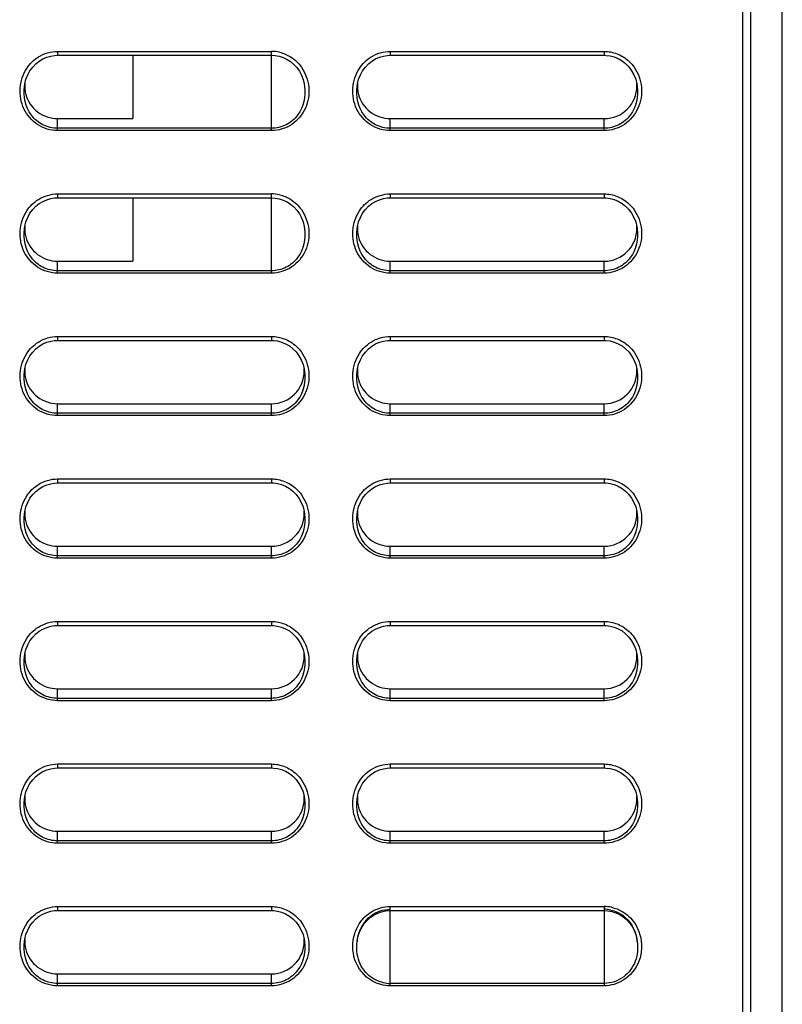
# Model space of a CAD drawing. Header units: millimetres. Extents: x 0 to 1400, y 0 to 1300.
# Tile 66 of 78: x 834 to 882, y 608 to 671. Entities that reach past the tile are written whole.
import ezdxf

# ---------------------------------------------------------------- set-up
doc = ezdxf.new("R2010")
doc.units = ezdxf.units.MM
doc.header["$LTSCALE"] = 84.740741
doc.layers.add('00_COMPONENTS', color=7, linetype='CONTINUOUS')

msp = doc.modelspace()

# ---------------------------------------------------------------- linework, layer by layer
at = {"layer": '00_COMPONENTS', "color": 7, "linetype": 'CONTINUOUS'}
for p, q in [((879.667, 482.863), (879.667, 851.363)), ((880.167, 851.363), (880.167, 361.363)), ((880.189, 434.106), (880.189, 851.363)), ((882.15, 434.072), (882.15, 851.363)), ((882.167, 433.063), (882.167, 851.363)), ((835.985, 668.335), (836.232, 668.375)), ((836.232, 668.375), (836.417, 668.384)), ((836.417, 668.384), (849.917, 668.384)), ((841.167, 668.384), (841.167, 664.384)), ((849.917, 668.384), (850.155, 668.37)), ((850.155, 668.37), (850.412, 668.323)), ((856.985, 668.335), (857.232, 668.375)), ((857.232, 668.375), (857.417, 668.384)), ((857.417, 668.384), (870.917, 668.384)), ((870.917, 668.384), (871.048, 668.38)), ((871.048, 668.38), (871.3, 668.345)), ((834.847, 667.643), (835.043, 667.847)), ((835.043, 667.847), (835.261, 668.018)), ((835.261, 668.018), (835.495, 668.157)), ((835.495, 668.157), (835.738, 668.262)), ((835.738, 668.262), (835.985, 668.335)), ((850.412, 668.323), (850.662, 668.242)), ((850.662, 668.242), (850.902, 668.128)), ((850.902, 668.128), (851.127, 667.983)), ((851.127, 667.983), (851.334, 667.808)), ((851.334, 667.808), (851.519, 667.606)), ((855.847, 667.643), (856.043, 667.847)), ((856.043, 667.847), (856.261, 668.018)), ((856.261, 668.018), (856.495, 668.157)), ((856.495, 668.157), (856.738, 668.262)), ((856.738, 668.262), (856.985, 668.335)), ((871.3, 668.345), (871.555, 668.277)), ((871.555, 668.277), (871.808, 668.173)), ((871.808, 668.173), (872.052, 668.033)), ((872.052, 668.033), (872.278, 667.859)), ((872.278, 667.859), (872.482, 667.651)), ((834.423, 666.874), (834.533, 667.152)), ((834.533, 667.152), (834.675, 667.41)), ((834.675, 667.41), (834.847, 667.643)), ((851.519, 667.606), (851.68, 667.379)), ((851.68, 667.379), (851.814, 667.129)), ((851.814, 667.129), (851.918, 666.859)), ((855.423, 666.874), (855.533, 667.152)), ((855.533, 667.152), (855.675, 667.41)), ((855.675, 667.41), (855.847, 667.643)), ((872.482, 667.651), (872.658, 667.412)), ((872.658, 667.412), (872.803, 667.15)), ((872.803, 667.15), (872.914, 666.87)), ((834.321, 666.418), (834.347, 666.58)), ((834.347, 666.58), (834.423, 666.874)), ((851.918, 666.859), (851.99, 666.573)), ((851.99, 666.573), (852.014, 666.419)), ((855.321, 666.418), (855.347, 666.58)), ((855.347, 666.58), (855.423, 666.874)), ((872.914, 666.87), (872.989, 666.576)), ((872.989, 666.576), (873.014, 666.418)), ((836.417, 664.384), (841.167, 664.384)), ((857.417, 664.384), (870.917, 664.384)), ((835.261, 659.018), (835.495, 659.157)), ((835.495, 659.157), (835.738, 659.262)), ((835.738, 659.262), (835.985, 659.335)), ((835.985, 659.335), (836.232, 659.375)), ((836.232, 659.375), (836.417, 659.384)), ((836.417, 659.384), (849.917, 659.384)), ((841.167, 659.384), (841.167, 655.384)), ((849.917, 659.384), (850.155, 659.37)), ((850.155, 659.37), (850.412, 659.323)), ((850.412, 659.323), (850.662, 659.242)), ((850.662, 659.242), (850.902, 659.128)), ((850.902, 659.128), (851.127, 658.983)), ((856.261, 659.018), (856.495, 659.157)), ((856.495, 659.157), (856.738, 659.262)), ((856.738, 659.262), (856.985, 659.335)), ((856.985, 659.335), (857.232, 659.375)), ((857.232, 659.375), (857.417, 659.384)), ((857.417, 659.384), (870.917, 659.384)), ((870.917, 659.384), (871.048, 659.38)), ((871.048, 659.38), (871.3, 659.345)), ((871.3, 659.345), (871.555, 659.277)), ((871.555, 659.277), (871.808, 659.173)), ((871.808, 659.173), (872.052, 659.033)), ((872.052, 659.033), (872.278, 658.859)), ((834.533, 658.152), (834.675, 658.41)), ((834.675, 658.41), (834.847, 658.643)), ((834.847, 658.643), (835.043, 658.847)), ((835.043, 658.847), (835.261, 659.018)), ((851.127, 658.983), (851.334, 658.808)), ((851.334, 658.808), (851.519, 658.606)), ((851.519, 658.606), (851.68, 658.379)), ((855.533, 658.152), (855.675, 658.41)), ((855.675, 658.41), (855.847, 658.643)), ((855.847, 658.643), (856.043, 658.847)), ((856.043, 658.847), (856.261, 659.018)), ((872.278, 658.859), (872.482, 658.651)), ((872.482, 658.651), (872.658, 658.412)), ((872.658, 658.412), (872.803, 658.15)), ((834.347, 657.58), (834.423, 657.874)), ((834.423, 657.874), (834.533, 658.152)), ((851.68, 658.379), (851.814, 658.129)), ((851.814, 658.129), (851.918, 657.859)), ((851.918, 657.859), (851.99, 657.573)), ((855.347, 657.58), (855.423, 657.874)), ((855.423, 657.874), (855.533, 658.152)), ((872.803, 658.15), (872.914, 657.87)), ((872.914, 657.87), (872.989, 657.576)), ((834.321, 657.418), (834.347, 657.58)), ((851.99, 657.573), (852.014, 657.419)), ((855.321, 657.418), (855.347, 657.58)), ((872.989, 657.576), (873.014, 657.418)), ((836.417, 655.384), (841.167, 655.384)), ((857.417, 655.384), (870.917, 655.384)), ((835.738, 650.262), (835.985, 650.335)), ((835.985, 650.335), (836.232, 650.375)), ((836.232, 650.375), (836.417, 650.384)), ((836.417, 650.384), (849.917, 650.384)), ((849.917, 650.384), (850.048, 650.38)), ((850.048, 650.38), (850.3, 650.345)), ((850.3, 650.345), (850.555, 650.277)), ((856.738, 650.262), (856.985, 650.335)), ((856.985, 650.335), (857.232, 650.375)), ((857.232, 650.375), (857.417, 650.384)), ((857.417, 650.384), (870.917, 650.384)), ((870.917, 650.384), (871.048, 650.38)), ((871.048, 650.38), (871.3, 650.345)), ((871.3, 650.345), (871.555, 650.277)), ((834.847, 649.643), (835.043, 649.847)), ((835.043, 649.847), (835.261, 650.018)), ((835.261, 650.018), (835.495, 650.157)), ((835.495, 650.157), (835.738, 650.262)), ((850.555, 650.277), (850.808, 650.173)), ((850.808, 650.173), (851.052, 650.033)), ((851.052, 650.033), (851.278, 649.859)), ((851.278, 649.859), (851.482, 649.651)), ((855.847, 649.643), (856.043, 649.847)), ((856.043, 649.847), (856.261, 650.018)), ((856.261, 650.018), (856.495, 650.157)), ((856.495, 650.157), (856.738, 650.262)), ((871.555, 650.277), (871.808, 650.173)), ((871.808, 650.173), (872.052, 650.033)), ((872.052, 650.033), (872.278, 649.859)), ((872.278, 649.859), (872.482, 649.651)), ((834.423, 648.874), (834.533, 649.152)), ((834.533, 649.152), (834.675, 649.41)), ((834.675, 649.41), (834.847, 649.643)), ((851.482, 649.651), (851.658, 649.412)), ((851.658, 649.412), (851.803, 649.15)), ((851.803, 649.15), (851.914, 648.87)), ((855.423, 648.874), (855.533, 649.152)), ((855.533, 649.152), (855.675, 649.41)), ((855.675, 649.41), (855.847, 649.643)), ((872.482, 649.651), (872.658, 649.412)), ((872.658, 649.412), (872.803, 649.15)), ((872.803, 649.15), (872.914, 648.87)), ((834.321, 648.418), (834.347, 648.58)), ((834.347, 648.58), (834.423, 648.874)), ((851.914, 648.87), (851.989, 648.576)), ((851.989, 648.576), (852.014, 648.418)), ((855.321, 648.418), (855.347, 648.58)), ((855.347, 648.58), (855.423, 648.874)), ((872.914, 648.87), (872.989, 648.576)), ((872.989, 648.576), (873.014, 648.418)), ((836.417, 646.384), (849.917, 646.384)), ((857.417, 646.384), (870.917, 646.384)), ((835.043, 640.847), (835.261, 641.018)), ((835.261, 641.018), (835.495, 641.157)), ((835.495, 641.157), (835.738, 641.262)), ((835.738, 641.262), (835.985, 641.335)), ((835.985, 641.335), (836.232, 641.375)), ((836.232, 641.375), (836.417, 641.384)), ((836.417, 641.384), (849.917, 641.384)), ((849.917, 641.384), (850.048, 641.38)), ((850.048, 641.38), (850.3, 641.345)), ((850.3, 641.345), (850.555, 641.277)), ((850.555, 641.277), (850.808, 641.173)), ((850.808, 641.173), (851.052, 641.033)), ((851.052, 641.033), (851.278, 640.859)), ((856.043, 640.847), (856.261, 641.018)), ((856.261, 641.018), (856.495, 641.157)), ((856.495, 641.157), (856.738, 641.262)), ((856.738, 641.262), (856.985, 641.335)), ((856.985, 641.335), (857.232, 641.375)), ((857.232, 641.375), (857.417, 641.384)), ((857.417, 641.384), (870.917, 641.384)), ((870.917, 641.384), (871.048, 641.38)), ((871.048, 641.38), (871.3, 641.345)), ((871.3, 641.345), (871.555, 641.277)), ((871.555, 641.277), (871.808, 641.173)), ((871.808, 641.173), (872.052, 641.033)), ((872.052, 641.033), (872.278, 640.859)), ((834.533, 640.152), (834.675, 640.41)), ((834.675, 640.41), (834.847, 640.643)), ((834.847, 640.643), (835.043, 640.847)), ((851.278, 640.859), (851.482, 640.651)), ((851.482, 640.651), (851.658, 640.412)), ((851.658, 640.412), (851.803, 640.15)), ((855.533, 640.152), (855.675, 640.41)), ((855.675, 640.41), (855.847, 640.643)), ((855.847, 640.643), (856.043, 640.847)), ((872.278, 640.859), (872.482, 640.651)), ((872.482, 640.651), (872.658, 640.412)), ((872.658, 640.412), (872.803, 640.15)), ((834.347, 639.58), (834.423, 639.874)), ((834.423, 639.874), (834.533, 640.152)), ((851.803, 640.15), (851.914, 639.87)), ((851.914, 639.87), (851.989, 639.576)), ((855.347, 639.58), (855.423, 639.874)), ((855.423, 639.874), (855.533, 640.152)), ((872.803, 640.15), (872.914, 639.87)), ((872.914, 639.87), (872.989, 639.576)), ((834.321, 639.418), (834.347, 639.58)), ((851.989, 639.576), (852.014, 639.418)), ((855.321, 639.418), (855.347, 639.58)), ((872.989, 639.576), (873.014, 639.418)), ((836.417, 637.384), (849.917, 637.384)), ((857.417, 637.384), (870.917, 637.384)), ((835.738, 632.262), (835.985, 632.335)), ((835.985, 632.335), (836.232, 632.375)), ((836.232, 632.375), (836.417, 632.384)), ((836.417, 632.384), (849.917, 632.384)), ((849.917, 632.384), (850.048, 632.38)), ((850.048, 632.38), (850.3, 632.345)), ((850.3, 632.345), (850.555, 632.277)), ((856.738, 632.262), (856.985, 632.335)), ((856.985, 632.335), (857.232, 632.375)), ((857.232, 632.375), (857.417, 632.384)), ((857.417, 632.384), (870.917, 632.384)), ((870.917, 632.384), (871.048, 632.38)), ((871.048, 632.38), (871.3, 632.345)), ((871.3, 632.345), (871.555, 632.277)), ((834.847, 631.643), (835.043, 631.847)), ((835.043, 631.847), (835.261, 632.018)), ((835.261, 632.018), (835.495, 632.157)), ((835.495, 632.157), (835.738, 632.262)), ((850.555, 632.277), (850.808, 632.173)), ((850.808, 632.173), (851.052, 632.033)), ((851.052, 632.033), (851.278, 631.859)), ((851.278, 631.859), (851.482, 631.651)), ((855.847, 631.643), (856.043, 631.847)), ((856.043, 631.847), (856.261, 632.018)), ((856.261, 632.018), (856.495, 632.157)), ((856.495, 632.157), (856.738, 632.262)), ((871.555, 632.277), (871.808, 632.173)), ((871.808, 632.173), (872.052, 632.033)), ((872.052, 632.033), (872.278, 631.859)), ((872.278, 631.859), (872.482, 631.651)), ((834.423, 630.874), (834.533, 631.152)), ((834.533, 631.152), (834.675, 631.41)), ((834.675, 631.41), (834.847, 631.643)), ((851.482, 631.651), (851.658, 631.412)), ((851.658, 631.412), (851.803, 631.15)), ((851.803, 631.15), (851.914, 630.87)), ((855.423, 630.874), (855.533, 631.152)), ((855.533, 631.152), (855.675, 631.41)), ((855.675, 631.41), (855.847, 631.643)), ((872.482, 631.651), (872.658, 631.412)), ((872.658, 631.412), (872.803, 631.15)), ((872.803, 631.15), (872.914, 630.87)), ((834.321, 630.418), (834.347, 630.58)), ((834.347, 630.58), (834.423, 630.874)), ((851.914, 630.87), (851.989, 630.576)), ((851.989, 630.576), (852.014, 630.418)), ((855.321, 630.418), (855.347, 630.58)), ((855.347, 630.58), (855.423, 630.874)), ((872.914, 630.87), (872.989, 630.576)), ((872.989, 630.576), (873.014, 630.418)), ((836.417, 628.384), (849.917, 628.384)), ((857.417, 628.384), (870.917, 628.384)), ((835.043, 622.847), (835.261, 623.018)), ((835.261, 623.018), (835.495, 623.157)), ((835.495, 623.157), (835.738, 623.262)), ((835.738, 623.262), (835.985, 623.335)), ((835.985, 623.335), (836.232, 623.375)), ((836.232, 623.375), (836.417, 623.384)), ((836.417, 623.384), (849.917, 623.384)), ((849.917, 623.384), (850.048, 623.38)), ((850.048, 623.38), (850.3, 623.345)), ((850.3, 623.345), (850.555, 623.277)), ((850.555, 623.277), (850.808, 623.173)), ((850.808, 623.173), (851.052, 623.033)), ((851.052, 623.033), (851.278, 622.859)), ((856.043, 622.847), (856.261, 623.018)), ((856.261, 623.018), (856.495, 623.157)), ((856.495, 623.157), (856.738, 623.262)), ((856.738, 623.262), (856.985, 623.335)), ((856.985, 623.335), (857.232, 623.375)), ((857.232, 623.375), (857.417, 623.384)), ((857.417, 623.384), (870.917, 623.384)), ((870.917, 623.384), (871.048, 623.38)), ((871.048, 623.38), (871.3, 623.345)), ((871.3, 623.345), (871.555, 623.277)), ((871.555, 623.277), (871.808, 623.173)), ((871.808, 623.173), (872.052, 623.033)), ((872.052, 623.033), (872.278, 622.859)), ((834.533, 622.152), (834.675, 622.41)), ((834.675, 622.41), (834.847, 622.643)), ((834.847, 622.643), (835.043, 622.847)), ((851.278, 622.859), (851.482, 622.651)), ((851.482, 622.651), (851.658, 622.412)), ((851.658, 622.412), (851.803, 622.15)), ((855.533, 622.152), (855.675, 622.41)), ((855.675, 622.41), (855.847, 622.643)), ((855.847, 622.643), (856.043, 622.847)), ((872.278, 622.859), (872.482, 622.651)), ((872.482, 622.651), (872.658, 622.412)), ((872.658, 622.412), (872.803, 622.15)), ((834.347, 621.58), (834.423, 621.874)), ((834.423, 621.874), (834.533, 622.152)), ((851.803, 622.15), (851.914, 621.87)), ((851.914, 621.87), (851.989, 621.576)), ((855.347, 621.58), (855.423, 621.874)), ((855.423, 621.874), (855.533, 622.152)), ((872.803, 622.15), (872.914, 621.87)), ((872.914, 621.87), (872.989, 621.576)), ((834.321, 621.418), (834.347, 621.58)), ((851.989, 621.576), (852.014, 621.418)), ((855.321, 621.418), (855.347, 621.58)), ((872.989, 621.576), (873.014, 621.418)), ((836.417, 619.384), (849.917, 619.384)), ((857.417, 619.384), (870.917, 619.384)), ((835.495, 614.157), (835.738, 614.262)), ((835.738, 614.262), (835.985, 614.335)), ((835.985, 614.335), (836.232, 614.375)), ((836.232, 614.375), (836.417, 614.384)), ((836.417, 614.384), (849.917, 614.384)), ((849.917, 614.384), (850.048, 614.38)), ((850.048, 614.38), (850.3, 614.345)), ((850.3, 614.345), (850.555, 614.277)), ((850.555, 614.277), (850.808, 614.173)), ((856.626, 614.222), (856.87, 614.308)), ((856.87, 614.308), (857.122, 614.363)), ((857.122, 614.363), (857.379, 614.384)), ((857.379, 614.384), (857.417, 614.384)), ((857.417, 614.384), (870.917, 614.384)), ((870.917, 614.384), (871.155, 614.37)), ((871.155, 614.37), (871.412, 614.323)), ((871.412, 614.323), (871.662, 614.242)), ((834.675, 613.41), (834.847, 613.643)), ((834.847, 613.643), (835.043, 613.847)), ((835.043, 613.847), (835.261, 614.018)), ((835.261, 614.018), (835.495, 614.157)), ((850.808, 614.173), (851.052, 614.033)), ((851.052, 614.033), (851.278, 613.859)), ((851.278, 613.859), (851.482, 613.651)), ((851.482, 613.651), (851.658, 613.412)), ((855.797, 613.582), (855.975, 613.783)), ((855.975, 613.783), (856.175, 613.958)), ((856.175, 613.958), (856.393, 614.105)), ((856.393, 614.105), (856.626, 614.222)), ((871.662, 614.242), (871.902, 614.128)), ((871.902, 614.128), (872.127, 613.983)), ((872.127, 613.983), (872.334, 613.808)), ((872.334, 613.808), (872.519, 613.606)), ((834.423, 612.874), (834.533, 613.152)), ((834.533, 613.152), (834.675, 613.41)), ((851.658, 613.412), (851.803, 613.15)), ((851.803, 613.15), (851.914, 612.87)), ((855.413, 612.846), (855.513, 613.111)), ((855.513, 613.111), (855.642, 613.357)), ((855.642, 613.357), (855.797, 613.582)), ((872.519, 613.606), (872.68, 613.379)), ((872.68, 613.379), (872.814, 613.128)), ((872.814, 613.128), (872.918, 612.858)), ((834.321, 612.418), (834.347, 612.58)), ((834.347, 612.58), (834.423, 612.874)), ((851.914, 612.87), (851.989, 612.576)), ((851.989, 612.576), (852.014, 612.418)), ((855.321, 612.418), (855.344, 612.566)), ((855.321, 612.418), (855.322, 612.427)), ((855.344, 612.566), (855.413, 612.846)), ((872.918, 612.858), (872.99, 612.572)), ((872.99, 612.572), (873.014, 612.418)), ((873.013, 612.427), (873.014, 612.419)), ((836.417, 610.384), (849.917, 610.384))]:
    msp.add_line(p, q, dxfattribs=at)
at = {"layer": '00_COMPONENTS', "color": 9, "linetype": 'CONTINUOUS'}
for p, q in [((836.417, 668.634), (849.917, 668.634)), ((836.417, 668.634), (836.417, 668.384)), ((849.917, 663.63), (849.917, 668.634)), ((857.417, 668.634), (870.917, 668.634)), ((857.417, 668.634), (857.417, 668.384)), ((870.917, 668.634), (870.917, 668.384)), ((834.321, 666.418), (834.322, 666.425)), ((852.013, 666.427), (852.014, 666.419)), ((855.321, 666.418), (855.322, 666.425)), ((873.013, 666.425), (873.014, 666.418)), ((836.417, 663.63), (836.417, 664.384)), ((857.417, 663.63), (857.417, 664.384)), ((870.917, 663.63), (870.917, 664.384)), ((849.917, 663.779), (836.417, 663.779)), ((849.917, 663.63), (836.417, 663.63)), ((870.917, 663.779), (857.417, 663.779)), ((870.917, 663.63), (857.417, 663.63)), ((836.417, 659.634), (849.917, 659.634)), ((836.417, 659.634), (836.417, 659.384)), ((849.917, 654.63), (849.917, 659.634)), ((857.417, 659.634), (870.917, 659.634)), ((857.417, 659.634), (857.417, 659.384)), ((870.917, 659.634), (870.917, 659.384)), ((834.321, 657.418), (834.322, 657.425)), ((852.013, 657.427), (852.014, 657.419)), ((855.321, 657.418), (855.322, 657.425)), ((873.013, 657.425), (873.014, 657.418)), ((836.417, 654.63), (836.417, 655.384)), ((857.417, 654.63), (857.417, 655.384)), ((870.917, 654.63), (870.917, 655.384)), ((849.917, 654.779), (836.417, 654.779)), ((870.917, 654.779), (857.417, 654.779)), ((849.917, 654.63), (836.417, 654.63)), ((870.917, 654.63), (857.417, 654.63)), ((836.417, 650.634), (849.917, 650.634)), ((836.417, 650.634), (836.417, 650.384)), ((849.917, 650.634), (849.917, 650.384)), ((857.417, 650.634), (870.917, 650.634)), ((857.417, 650.634), (857.417, 650.384)), ((870.917, 650.634), (870.917, 650.384)), ((834.321, 648.418), (834.322, 648.425)), ((852.013, 648.425), (852.014, 648.418)), ((855.321, 648.418), (855.322, 648.425)), ((873.013, 648.425), (873.014, 648.418)), ((836.417, 645.63), (836.417, 646.384)), ((849.917, 645.63), (849.917, 646.384)), ((857.417, 645.63), (857.417, 646.384)), ((870.917, 645.63), (870.917, 646.384)), ((849.917, 645.779), (836.417, 645.779)), ((849.917, 645.63), (836.417, 645.63)), ((870.917, 645.779), (857.417, 645.779)), ((870.917, 645.63), (857.417, 645.63)), ((836.417, 641.634), (849.917, 641.634)), ((836.417, 641.634), (836.417, 641.384)), ((849.917, 641.634), (849.917, 641.384)), ((857.417, 641.634), (870.917, 641.634)), ((857.417, 641.634), (857.417, 641.384)), ((870.917, 641.634), (870.917, 641.384)), ((834.321, 639.418), (834.322, 639.425)), ((852.013, 639.425), (852.014, 639.418)), ((855.321, 639.418), (855.322, 639.425)), ((873.013, 639.425), (873.014, 639.418)), ((836.417, 636.63), (836.417, 637.384)), ((849.917, 636.63), (849.917, 637.384)), ((857.417, 636.63), (857.417, 637.384)), ((870.917, 636.63), (870.917, 637.384)), ((849.917, 636.779), (836.417, 636.779)), ((870.917, 636.779), (857.417, 636.779)), ((849.917, 636.63), (836.417, 636.63)), ((870.917, 636.63), (857.417, 636.63)), ((836.417, 632.634), (849.917, 632.634)), ((836.417, 632.634), (836.417, 632.384)), ((849.917, 632.634), (849.917, 632.384)), ((857.417, 632.634), (870.917, 632.634)), ((857.417, 632.634), (857.417, 632.384)), ((870.917, 632.634), (870.917, 632.384)), ((834.321, 630.418), (834.322, 630.425)), ((852.013, 630.425), (852.014, 630.418)), ((855.321, 630.418), (855.322, 630.425)), ((873.013, 630.425), (873.014, 630.418)), ((836.417, 627.63), (836.417, 628.384)), ((849.917, 627.63), (849.917, 628.384)), ((857.417, 627.63), (857.417, 628.384)), ((870.917, 627.63), (870.917, 628.384)), ((849.917, 627.779), (836.417, 627.779)), ((849.917, 627.63), (836.417, 627.63)), ((870.917, 627.779), (857.417, 627.779)), ((870.917, 627.63), (857.417, 627.63)), ((836.417, 623.634), (849.917, 623.634)), ((836.417, 623.634), (836.417, 623.384)), ((849.917, 623.634), (849.917, 623.384)), ((857.417, 623.634), (870.917, 623.634)), ((857.417, 623.634), (857.417, 623.384)), ((870.917, 623.634), (870.917, 623.384)), ((834.321, 621.418), (834.322, 621.425)), ((852.013, 621.425), (852.014, 621.418)), ((855.321, 621.418), (855.322, 621.425)), ((873.013, 621.425), (873.014, 621.418)), ((836.417, 618.63), (836.417, 619.384)), ((849.917, 618.63), (849.917, 619.384)), ((857.417, 618.63), (857.417, 619.384)), ((870.917, 618.63), (870.917, 619.384)), ((849.917, 618.779), (836.417, 618.779)), ((849.917, 618.63), (836.417, 618.63)), ((870.917, 618.779), (857.417, 618.779)), ((870.917, 618.63), (857.417, 618.63)), ((836.417, 614.634), (849.917, 614.634)), ((836.417, 614.634), (836.417, 614.384)), ((849.917, 614.634), (849.917, 614.384)), ((857.417, 614.634), (870.917, 614.634)), ((857.417, 609.63), (857.417, 614.634)), ((870.917, 614.634), (870.917, 609.63)), ((834.321, 612.418), (834.322, 612.425)), ((852.013, 612.425), (852.014, 612.418)), ((836.417, 609.63), (836.417, 610.384)), ((849.917, 609.63), (849.917, 610.384)), ((849.917, 609.779), (836.417, 609.779)), ((849.917, 609.63), (836.417, 609.63)), ((870.917, 609.779), (857.417, 609.779)), ((870.917, 609.63), (857.417, 609.63))]:
    msp.add_line(p, q, dxfattribs=at)
for centre, radius, start, end in [((849.916, 666.365), 2.269, 76.70082, 89.97282), ((849.916, 657.365), 2.269, 76.70082, 89.97282), ((870.917, 612.367), 2.267, 77.94789, 89.97908)]:
    msp.add_arc(centre, radius, start, end, dxfattribs=at)
at = {"layer": '00_COMPONENTS', "color": 7, "linetype": 'CONTINUOUS'}
for centre, radius, start, end in [((870.98, 666.459), 2.013, 0.00766, 4.04142), ((870.917, 666.459), 2.075, 270, 360), ((870.917, 657.459), 2.075, 270, 360), ((870.98, 657.459), 2.013, 0.00766, 4.04142), ((849.917, 648.459), 2.075, 270, 360), ((849.98, 648.459), 2.013, 0.00766, 4.04142), ((870.917, 648.459), 2.075, 270, 360), ((870.98, 648.459), 2.013, 0.00766, 4.04142), ((849.917, 639.459), 2.075, 270, 360), ((849.98, 639.459), 2.013, 0.00766, 4.04142), ((870.917, 639.459), 2.075, 270, 360), ((870.98, 639.459), 2.013, 0.00766, 4.04142), ((849.917, 630.459), 2.075, 270, 360), ((849.98, 630.459), 2.013, 0.00766, 4.04142), ((870.917, 630.459), 2.075, 270, 360), ((870.98, 630.459), 2.013, 0.00766, 4.04142), ((849.917, 621.459), 2.075, 270, 360), ((849.98, 621.459), 2.013, 0.00766, 4.04142), ((870.917, 621.459), 2.075, 270, 360), ((870.98, 621.459), 2.013, 0.00766, 4.04142), ((870.917, 612.467), 1.995, 77.35791, 89.97787), ((849.917, 612.459), 2.075, 270, 360), ((849.98, 612.459), 2.013, 0.00766, 4.04142), ((858.141, 612.068), 2.842, 171.20615, 172.74727), ((858.14, 612.068), 2.841, 169.5308, 171.20619), ((870.221, 612.075), 2.814, 8.90796, 10.59802), ((870.193, 612.07), 2.843, 7.20376, 8.90796), ((857.418, 611.846), 2.066, 257.81269, 269.98204)]:
    msp.add_arc(centre, radius, start, end, dxfattribs=at)
at = {"layer": '00_COMPONENTS', "color": 9, "linetype": 'CONTINUOUS'}
for points in [[(835.205, 668.28), (835.562, 668.502), (835.996, 668.634), (836.417, 668.634)], [(850.438, 668.574), (850.677, 668.517), (850.91, 668.42), (851.119, 668.29)], [(856.205, 668.28), (856.562, 668.502), (856.996, 668.634), (857.417, 668.634)], [(870.917, 668.634), (871.058, 668.634), (871.199, 668.62), (871.336, 668.593)], [(871.336, 668.593), (871.612, 668.539), (871.881, 668.433), (872.12, 668.286)], [(834.472, 667.557), (834.659, 667.845), (834.914, 668.098), (835.205, 668.28)], [(851.119, 668.29), (851.388, 668.123), (851.626, 667.896), (851.809, 667.637)], [(855.472, 667.557), (855.659, 667.845), (855.914, 668.098), (856.205, 668.28)], [(872.12, 668.286), (872.391, 668.119), (872.632, 667.891), (872.814, 667.63)], [(834.472, 658.557), (834.659, 658.845), (834.914, 659.098), (835.205, 659.28)], [(835.205, 659.28), (835.562, 659.502), (835.996, 659.634), (836.417, 659.634)], [(850.438, 659.574), (850.677, 659.517), (850.91, 659.42), (851.119, 659.29)], [(851.119, 659.29), (851.388, 659.123), (851.626, 658.896), (851.809, 658.637)], [(855.472, 658.557), (855.659, 658.845), (855.914, 659.098), (856.205, 659.28)], [(856.205, 659.28), (856.562, 659.502), (856.996, 659.634), (857.417, 659.634)], [(870.917, 659.634), (871.058, 659.634), (871.199, 659.62), (871.336, 659.593)], [(871.336, 659.593), (871.612, 659.539), (871.881, 659.433), (872.12, 659.286)], [(872.12, 659.286), (872.391, 659.119), (872.632, 658.891), (872.814, 658.63)], [(835.205, 650.28), (835.562, 650.502), (835.996, 650.634), (836.417, 650.634)], [(849.917, 650.634), (850.058, 650.634), (850.199, 650.62), (850.336, 650.593)], [(850.336, 650.593), (850.612, 650.539), (850.881, 650.433), (851.12, 650.286)], [(856.205, 650.28), (856.562, 650.502), (856.996, 650.634), (857.417, 650.634)], [(870.917, 650.634), (871.058, 650.634), (871.199, 650.62), (871.336, 650.593)], [(871.336, 650.593), (871.612, 650.539), (871.881, 650.433), (872.12, 650.286)], [(834.472, 649.557), (834.659, 649.845), (834.914, 650.098), (835.205, 650.28)], [(851.12, 650.286), (851.391, 650.119), (851.632, 649.891), (851.814, 649.63)], [(855.472, 649.557), (855.659, 649.845), (855.914, 650.098), (856.205, 650.28)], [(872.12, 650.286), (872.391, 650.119), (872.632, 649.891), (872.814, 649.63)], [(835.205, 641.28), (835.562, 641.502), (835.996, 641.634), (836.417, 641.634)], [(849.917, 641.634), (850.058, 641.634), (850.199, 641.62), (850.336, 641.593)], [(856.205, 641.28), (856.562, 641.502), (856.996, 641.634), (857.417, 641.634)], [(870.917, 641.634), (871.058, 641.634), (871.199, 641.62), (871.336, 641.593)], [(834.472, 640.557), (834.659, 640.845), (834.914, 641.098), (835.205, 641.28)], [(850.336, 641.593), (850.612, 641.539), (850.881, 641.433), (851.12, 641.286)], [(851.12, 641.286), (851.391, 641.119), (851.632, 640.891), (851.814, 640.63)], [(855.472, 640.557), (855.659, 640.845), (855.914, 641.098), (856.205, 641.28)], [(871.336, 641.593), (871.612, 641.539), (871.881, 641.433), (872.12, 641.286)], [(872.12, 641.286), (872.391, 641.119), (872.632, 640.891), (872.814, 640.63)], [(835.205, 632.28), (835.562, 632.502), (835.996, 632.634), (836.417, 632.634)], [(849.917, 632.634), (850.058, 632.634), (850.199, 632.62), (850.336, 632.593)], [(850.336, 632.593), (850.612, 632.539), (850.881, 632.433), (851.12, 632.286)], [(856.205, 632.28), (856.562, 632.502), (856.996, 632.634), (857.417, 632.634)], [(870.917, 632.634), (871.058, 632.634), (871.199, 632.62), (871.336, 632.593)], [(871.336, 632.593), (871.612, 632.539), (871.881, 632.433), (872.12, 632.286)], [(834.472, 631.557), (834.659, 631.845), (834.914, 632.098), (835.205, 632.28)], [(851.12, 632.286), (851.391, 632.119), (851.632, 631.891), (851.814, 631.63)], [(855.472, 631.557), (855.659, 631.845), (855.914, 632.098), (856.205, 632.28)], [(872.12, 632.286), (872.391, 632.119), (872.632, 631.891), (872.814, 631.63)], [(835.205, 623.28), (835.562, 623.502), (835.996, 623.634), (836.417, 623.634)], [(849.917, 623.634), (850.058, 623.634), (850.199, 623.62), (850.336, 623.593)], [(850.336, 623.593), (850.612, 623.539), (850.881, 623.433), (851.12, 623.286)], [(856.205, 623.28), (856.562, 623.502), (856.996, 623.634), (857.417, 623.634)], [(870.917, 623.634), (871.058, 623.634), (871.199, 623.62), (871.336, 623.593)], [(871.336, 623.593), (871.612, 623.539), (871.881, 623.433), (872.12, 623.286)], [(834.472, 622.557), (834.659, 622.845), (834.914, 623.098), (835.205, 623.28)], [(851.12, 623.286), (851.391, 623.119), (851.632, 622.891), (851.814, 622.63)], [(855.472, 622.557), (855.659, 622.845), (855.914, 623.098), (856.205, 623.28)], [(872.12, 623.286), (872.391, 623.119), (872.632, 622.891), (872.814, 622.63)], [(834.472, 613.557), (834.659, 613.845), (834.914, 614.098), (835.205, 614.28)], [(835.205, 614.28), (835.562, 614.502), (835.996, 614.634), (836.417, 614.634)], [(849.917, 614.634), (850.058, 614.634), (850.199, 614.62), (850.336, 614.593)], [(850.336, 614.593), (850.612, 614.539), (850.881, 614.433), (851.12, 614.286)], [(851.12, 614.286), (851.391, 614.119), (851.632, 613.891), (851.814, 613.63)], [(855.518, 613.626), (855.705, 613.893), (855.95, 614.127), (856.228, 614.297)], [(856.228, 614.297), (856.579, 614.513), (857.005, 614.634), (857.417, 614.634)], [(871.39, 614.584), (871.623, 614.535), (871.851, 614.446), (872.057, 614.327)], [(872.057, 614.327), (872.365, 614.149), (872.635, 613.893), (872.835, 613.599)], [(855.175, 612.922), (855.253, 613.171), (855.369, 613.412), (855.518, 613.626)], [(872.835, 613.599), (873.138, 613.153), (873.296, 612.583), (873.282, 612.044)], [(855.187, 611.278), (855.014, 611.798), (855.011, 612.399), (855.175, 612.922)], [(873.282, 612.044), (873.274, 611.755), (873.219, 611.464), (873.118, 611.193)], [(856.29, 609.926), (855.783, 610.211), (855.371, 610.726), (855.187, 611.278)], [(873.118, 611.193), (872.935, 610.702), (872.572, 610.249), (872.126, 609.974)], [(857.417, 609.63), (857.029, 609.63), (856.628, 609.736), (856.29, 609.926)], [(872.126, 609.974), (871.77, 609.754), (871.336, 609.63), (870.917, 609.63)]]:
    msp.add_open_spline(points, degree=3, dxfattribs=at)
for points, knots in [([(836.417, 663.63), (835.979, 663.63), (835.08, 663.898), (834.187, 664.957), (833.947, 666.309), (834.233, 667.187), (834.472, 667.557)], [0, 0, 0, 0, 0.249612, 0.499437, 0.749673, 1, 1, 1, 1]), ([(851.809, 667.637), (852.067, 667.271), (852.386, 666.384), (852.173, 665.002), (851.279, 663.908), (850.364, 663.63), (849.917, 663.63)], [0, 0, 0, 0, 0.250319, 0.50065, 0.750431, 1, 1, 1, 1]), ([(857.417, 663.63), (856.979, 663.63), (856.08, 663.898), (855.187, 664.957), (854.947, 666.309), (855.233, 667.187), (855.472, 667.557)], [0, 0, 0, 0, 0.249612, 0.499437, 0.749673, 1, 1, 1, 1]), ([(872.814, 667.63), (873.07, 667.263), (873.386, 666.378), (873.17, 664.998), (872.277, 663.907), (871.363, 663.63), (870.917, 663.63)], [0, 0, 0, 0, 0.250267, 0.500525, 0.750399, 1, 1, 1, 1]), ([(836.417, 663.779), (836.1, 663.779), (835.457, 663.932), (834.461, 664.761), (834.244, 665.802), (834.321, 666.418)], [0, 0, 0, 0, 0.252584, 0.505179, 1, 1, 1, 1]), ([(852.014, 666.419), (852.091, 665.802), (851.875, 664.761), (850.878, 663.932), (850.235, 663.779), (849.917, 663.779)], [0, 0, 0, 0, 0.494937, 0.747392, 1, 1, 1, 1]), ([(857.417, 663.779), (857.1, 663.779), (856.457, 663.932), (855.461, 664.761), (855.244, 665.802), (855.321, 666.418)], [0, 0, 0, 0, 0.252584, 0.505179, 1, 1, 1, 1]), ([(873.014, 666.418), (873.091, 665.801), (872.874, 664.761), (871.878, 663.932), (871.234, 663.779), (870.917, 663.779)], [0, 0, 0, 0, 0.494811, 0.747434, 1, 1, 1, 1]), ([(836.417, 654.63), (835.979, 654.63), (835.08, 654.898), (834.187, 655.957), (833.947, 657.309), (834.233, 658.187), (834.472, 658.557)], [0, 0, 0, 0, 0.249612, 0.499437, 0.749673, 1, 1, 1, 1]), ([(851.809, 658.637), (852.067, 658.271), (852.386, 657.384), (852.173, 656.002), (851.279, 654.908), (850.364, 654.63), (849.917, 654.63)], [0, 0, 0, 0, 0.250319, 0.50065, 0.750431, 1, 1, 1, 1]), ([(857.417, 654.63), (856.979, 654.63), (856.08, 654.898), (855.187, 655.957), (854.947, 657.309), (855.233, 658.187), (855.472, 658.557)], [0, 0, 0, 0, 0.249612, 0.499437, 0.749673, 1, 1, 1, 1]), ([(872.814, 658.63), (873.07, 658.263), (873.386, 657.378), (873.17, 655.998), (872.277, 654.907), (871.363, 654.63), (870.917, 654.63)], [0, 0, 0, 0, 0.250267, 0.500525, 0.750399, 1, 1, 1, 1]), ([(836.417, 654.779), (836.1, 654.779), (835.457, 654.932), (834.461, 655.761), (834.244, 656.802), (834.321, 657.418)], [0, 0, 0, 0, 0.252584, 0.505179, 1, 1, 1, 1]), ([(852.014, 657.419), (852.091, 656.802), (851.875, 655.761), (850.878, 654.932), (850.235, 654.779), (849.917, 654.779)], [0, 0, 0, 0, 0.494937, 0.747392, 1, 1, 1, 1]), ([(857.417, 654.779), (857.1, 654.779), (856.457, 654.932), (855.461, 655.761), (855.244, 656.802), (855.321, 657.418)], [0, 0, 0, 0, 0.252584, 0.505179, 1, 1, 1, 1]), ([(873.014, 657.418), (873.091, 656.801), (872.874, 655.761), (871.878, 654.932), (871.234, 654.779), (870.917, 654.779)], [0, 0, 0, 0, 0.494811, 0.747434, 1, 1, 1, 1]), ([(836.417, 645.63), (835.979, 645.63), (835.08, 645.898), (834.187, 646.957), (833.947, 648.309), (834.233, 649.187), (834.472, 649.557)], [0, 0, 0, 0, 0.249612, 0.499437, 0.749673, 1, 1, 1, 1]), ([(851.814, 649.63), (852.07, 649.263), (852.386, 648.378), (852.17, 646.998), (851.277, 645.907), (850.363, 645.63), (849.917, 645.63)], [0, 0, 0, 0, 0.250267, 0.500525, 0.750399, 1, 1, 1, 1]), ([(857.417, 645.63), (856.979, 645.63), (856.08, 645.898), (855.187, 646.957), (854.947, 648.309), (855.233, 649.187), (855.472, 649.557)], [0, 0, 0, 0, 0.249612, 0.499437, 0.749673, 1, 1, 1, 1]), ([(872.814, 649.63), (873.07, 649.263), (873.386, 648.378), (873.17, 646.998), (872.277, 645.907), (871.363, 645.63), (870.917, 645.63)], [0, 0, 0, 0, 0.250267, 0.500525, 0.750399, 1, 1, 1, 1]), ([(836.417, 645.779), (836.1, 645.779), (835.457, 645.932), (834.461, 646.761), (834.244, 647.802), (834.321, 648.418)], [0, 0, 0, 0, 0.252584, 0.505179, 1, 1, 1, 1]), ([(852.014, 648.418), (852.091, 647.801), (851.874, 646.761), (850.878, 645.932), (850.234, 645.779), (849.917, 645.779)], [0, 0, 0, 0, 0.494811, 0.747434, 1, 1, 1, 1]), ([(857.417, 645.779), (857.1, 645.779), (856.457, 645.932), (855.461, 646.761), (855.244, 647.802), (855.321, 648.418)], [0, 0, 0, 0, 0.252584, 0.505179, 1, 1, 1, 1]), ([(873.014, 648.418), (873.091, 647.801), (872.874, 646.761), (871.878, 645.932), (871.234, 645.779), (870.917, 645.779)], [0, 0, 0, 0, 0.494811, 0.747434, 1, 1, 1, 1]), ([(836.417, 636.63), (835.979, 636.63), (835.08, 636.898), (834.187, 637.957), (833.947, 639.309), (834.233, 640.187), (834.472, 640.557)], [0, 0, 0, 0, 0.249612, 0.499437, 0.749673, 1, 1, 1, 1]), ([(851.814, 640.63), (852.07, 640.263), (852.386, 639.378), (852.17, 637.998), (851.277, 636.907), (850.363, 636.63), (849.917, 636.63)], [0, 0, 0, 0, 0.250267, 0.500525, 0.750399, 1, 1, 1, 1]), ([(857.417, 636.63), (856.979, 636.63), (856.08, 636.898), (855.187, 637.957), (854.947, 639.309), (855.233, 640.187), (855.472, 640.557)], [0, 0, 0, 0, 0.249612, 0.499437, 0.749673, 1, 1, 1, 1]), ([(872.814, 640.63), (873.07, 640.263), (873.386, 639.378), (873.17, 637.998), (872.277, 636.907), (871.363, 636.63), (870.917, 636.63)], [0, 0, 0, 0, 0.250267, 0.500525, 0.750399, 1, 1, 1, 1]), ([(836.417, 636.779), (836.1, 636.779), (835.457, 636.932), (834.461, 637.761), (834.244, 638.802), (834.321, 639.418)], [0, 0, 0, 0, 0.252584, 0.505179, 1, 1, 1, 1]), ([(852.014, 639.418), (852.091, 638.801), (851.874, 637.761), (850.878, 636.932), (850.234, 636.779), (849.917, 636.779)], [0, 0, 0, 0, 0.494811, 0.747434, 1, 1, 1, 1]), ([(857.417, 636.779), (857.1, 636.779), (856.457, 636.932), (855.461, 637.761), (855.244, 638.802), (855.321, 639.418)], [0, 0, 0, 0, 0.252584, 0.505179, 1, 1, 1, 1]), ([(873.014, 639.418), (873.091, 638.801), (872.874, 637.761), (871.878, 636.932), (871.234, 636.779), (870.917, 636.779)], [0, 0, 0, 0, 0.494811, 0.747434, 1, 1, 1, 1]), ([(836.417, 627.63), (835.979, 627.63), (835.08, 627.898), (834.187, 628.957), (833.947, 630.309), (834.233, 631.187), (834.472, 631.557)], [0, 0, 0, 0, 0.249612, 0.499437, 0.749673, 1, 1, 1, 1]), ([(851.814, 631.63), (852.07, 631.263), (852.386, 630.378), (852.17, 628.998), (851.277, 627.907), (850.363, 627.63), (849.917, 627.63)], [0, 0, 0, 0, 0.250267, 0.500525, 0.750399, 1, 1, 1, 1]), ([(857.417, 627.63), (856.979, 627.63), (856.08, 627.898), (855.187, 628.957), (854.947, 630.309), (855.233, 631.187), (855.472, 631.557)], [0, 0, 0, 0, 0.249612, 0.499437, 0.749673, 1, 1, 1, 1]), ([(872.814, 631.63), (873.07, 631.263), (873.386, 630.378), (873.17, 628.998), (872.277, 627.907), (871.363, 627.63), (870.917, 627.63)], [0, 0, 0, 0, 0.250267, 0.500525, 0.750399, 1, 1, 1, 1]), ([(836.417, 627.779), (836.1, 627.779), (835.457, 627.932), (834.461, 628.761), (834.244, 629.802), (834.321, 630.418)], [0, 0, 0, 0, 0.252584, 0.505179, 1, 1, 1, 1]), ([(852.014, 630.418), (852.091, 629.801), (851.874, 628.761), (850.878, 627.932), (850.234, 627.779), (849.917, 627.779)], [0, 0, 0, 0, 0.494811, 0.747434, 1, 1, 1, 1]), ([(857.417, 627.779), (857.1, 627.779), (856.457, 627.932), (855.461, 628.761), (855.244, 629.802), (855.321, 630.418)], [0, 0, 0, 0, 0.252584, 0.505179, 1, 1, 1, 1]), ([(873.014, 630.418), (873.091, 629.801), (872.874, 628.761), (871.878, 627.932), (871.234, 627.779), (870.917, 627.779)], [0, 0, 0, 0, 0.494811, 0.747434, 1, 1, 1, 1]), ([(836.417, 618.63), (835.979, 618.63), (835.08, 618.898), (834.187, 619.957), (833.947, 621.309), (834.233, 622.187), (834.472, 622.557)], [0, 0, 0, 0, 0.249612, 0.499437, 0.749673, 1, 1, 1, 1]), ([(851.814, 622.63), (852.07, 622.263), (852.386, 621.378), (852.17, 619.998), (851.277, 618.907), (850.363, 618.63), (849.917, 618.63)], [0, 0, 0, 0, 0.250267, 0.500525, 0.750399, 1, 1, 1, 1]), ([(857.417, 618.63), (856.979, 618.63), (856.08, 618.898), (855.187, 619.957), (854.947, 621.309), (855.233, 622.187), (855.472, 622.557)], [0, 0, 0, 0, 0.249612, 0.499437, 0.749673, 1, 1, 1, 1]), ([(872.814, 622.63), (873.07, 622.263), (873.386, 621.378), (873.17, 619.998), (872.277, 618.907), (871.363, 618.63), (870.917, 618.63)], [0, 0, 0, 0, 0.250267, 0.500525, 0.750399, 1, 1, 1, 1]), ([(836.417, 618.779), (836.1, 618.779), (835.457, 618.932), (834.461, 619.761), (834.244, 620.802), (834.321, 621.418)], [0, 0, 0, 0, 0.252584, 0.505179, 1, 1, 1, 1]), ([(852.014, 621.418), (852.091, 620.801), (851.874, 619.761), (850.878, 618.932), (850.234, 618.779), (849.917, 618.779)], [0, 0, 0, 0, 0.494811, 0.747434, 1, 1, 1, 1]), ([(857.417, 618.779), (857.1, 618.779), (856.457, 618.932), (855.461, 619.761), (855.244, 620.802), (855.321, 621.418)], [0, 0, 0, 0, 0.252584, 0.505179, 1, 1, 1, 1]), ([(873.014, 621.418), (873.091, 620.801), (872.874, 619.761), (871.878, 618.932), (871.234, 618.779), (870.917, 618.779)], [0, 0, 0, 0, 0.494811, 0.747434, 1, 1, 1, 1]), ([(836.417, 609.63), (835.979, 609.63), (835.08, 609.898), (834.187, 610.957), (833.947, 612.309), (834.233, 613.187), (834.472, 613.557)], [0, 0, 0, 0, 0.249612, 0.499437, 0.749673, 1, 1, 1, 1]), ([(851.814, 613.63), (852.07, 613.263), (852.386, 612.378), (852.17, 610.998), (851.277, 609.907), (850.363, 609.63), (849.917, 609.63)], [0, 0, 0, 0, 0.250267, 0.500525, 0.750399, 1, 1, 1, 1]), ([(836.417, 609.779), (836.1, 609.779), (835.457, 609.932), (834.461, 610.761), (834.244, 611.802), (834.321, 612.418)], [0, 0, 0, 0, 0.252584, 0.505179, 1, 1, 1, 1]), ([(852.014, 612.418), (852.091, 611.801), (851.874, 610.761), (850.878, 609.932), (850.234, 609.779), (849.917, 609.779)], [0, 0, 0, 0, 0.494811, 0.747434, 1, 1, 1, 1])]:
    msp.add_open_spline(points, degree=3, knots=knots, dxfattribs=at)
at = {"layer": '00_COMPONENTS', "color": 7, "linetype": 'CONTINUOUS'}
for points in [[(834.348, 666.601), (834.331, 666.373), (834.355, 666.139), (834.415, 665.918)], [(855.348, 666.601), (855.331, 666.373), (855.355, 666.139), (855.415, 665.918)], [(834.348, 657.601), (834.331, 657.373), (834.355, 657.139), (834.415, 656.918)], [(855.348, 657.601), (855.331, 657.373), (855.355, 657.139), (855.415, 656.918)], [(834.348, 648.601), (834.331, 648.373), (834.355, 648.139), (834.415, 647.918)], [(855.348, 648.601), (855.331, 648.373), (855.355, 648.139), (855.415, 647.918)], [(834.348, 639.601), (834.331, 639.373), (834.355, 639.139), (834.415, 638.918)], [(855.348, 639.601), (855.331, 639.373), (855.355, 639.139), (855.415, 638.918)], [(834.348, 630.601), (834.331, 630.373), (834.355, 630.139), (834.415, 629.918)], [(855.348, 630.601), (855.331, 630.373), (855.355, 630.139), (855.415, 629.918)], [(834.348, 621.601), (834.331, 621.373), (834.355, 621.139), (834.415, 620.918)], [(855.348, 621.601), (855.331, 621.373), (855.355, 621.139), (855.415, 620.918)], [(856.214, 614.057), (856.552, 614.312), (856.994, 614.461), (857.417, 614.461)], [(871.353, 614.413), (871.625, 614.352), (871.89, 614.229), (872.113, 614.063)], [(855.346, 612.585), (855.45, 613.145), (855.758, 613.715), (856.214, 614.057)], [(872.113, 614.063), (872.571, 613.723), (872.882, 613.153), (872.987, 612.592)], [(834.348, 612.601), (834.331, 612.373), (834.355, 612.139), (834.415, 611.918)], [(856.982, 609.826), (856.709, 609.885), (856.444, 610.003), (856.217, 610.165)], [(872.157, 610.193), (871.808, 609.932), (871.353, 609.779), (870.917, 609.779)]]:
    msp.add_open_spline(points, degree=3, dxfattribs=at)
for points, knots in [([(834.415, 665.918), (834.532, 665.49), (835.062, 664.688), (835.974, 664.384), (836.417, 664.384)], [0, 0, 0, 0, 0.500429, 1, 1, 1, 1]), ([(855.415, 665.918), (855.532, 665.49), (856.062, 664.688), (856.974, 664.384), (857.417, 664.384)], [0, 0, 0, 0, 0.500429, 1, 1, 1, 1]), ([(834.415, 656.918), (834.532, 656.49), (835.062, 655.688), (835.974, 655.384), (836.417, 655.384)], [0, 0, 0, 0, 0.500429, 1, 1, 1, 1]), ([(855.415, 656.918), (855.532, 656.49), (856.062, 655.688), (856.974, 655.384), (857.417, 655.384)], [0, 0, 0, 0, 0.500429, 1, 1, 1, 1]), ([(834.415, 647.918), (834.532, 647.49), (835.062, 646.688), (835.974, 646.384), (836.417, 646.384)], [0, 0, 0, 0, 0.500429, 1, 1, 1, 1]), ([(855.415, 647.918), (855.532, 647.49), (856.062, 646.688), (856.974, 646.384), (857.417, 646.384)], [0, 0, 0, 0, 0.500429, 1, 1, 1, 1]), ([(834.415, 638.918), (834.532, 638.49), (835.062, 637.688), (835.974, 637.384), (836.417, 637.384)], [0, 0, 0, 0, 0.500429, 1, 1, 1, 1]), ([(855.415, 638.918), (855.532, 638.49), (856.062, 637.688), (856.974, 637.384), (857.417, 637.384)], [0, 0, 0, 0, 0.500429, 1, 1, 1, 1]), ([(834.415, 629.918), (834.532, 629.49), (835.062, 628.688), (835.974, 628.384), (836.417, 628.384)], [0, 0, 0, 0, 0.500429, 1, 1, 1, 1]), ([(855.415, 629.918), (855.532, 629.49), (856.062, 628.688), (856.974, 628.384), (857.417, 628.384)], [0, 0, 0, 0, 0.500429, 1, 1, 1, 1]), ([(834.415, 620.918), (834.532, 620.49), (835.062, 619.688), (835.974, 619.384), (836.417, 619.384)], [0, 0, 0, 0, 0.500429, 1, 1, 1, 1]), ([(855.415, 620.918), (855.532, 620.49), (856.062, 619.688), (856.974, 619.384), (857.417, 619.384)], [0, 0, 0, 0, 0.500429, 1, 1, 1, 1]), ([(856.217, 610.165), (855.876, 610.408), (855.341, 611.129), (855.269, 612.002), (855.321, 612.418)], [0, 0, 0, 0, 0.499949, 1, 1, 1, 1]), ([(873.014, 612.419), (873.065, 612.01), (872.998, 611.154), (872.486, 610.44), (872.157, 610.193)], [0, 0, 0, 0, 0.500161, 1, 1, 1, 1]), ([(834.415, 611.918), (834.532, 611.49), (835.062, 610.688), (835.974, 610.384), (836.417, 610.384)], [0, 0, 0, 0, 0.500429, 1, 1, 1, 1])]:
    msp.add_open_spline(points, degree=3, knots=knots, dxfattribs=at)

doc.saveas('drawing.dxf')
